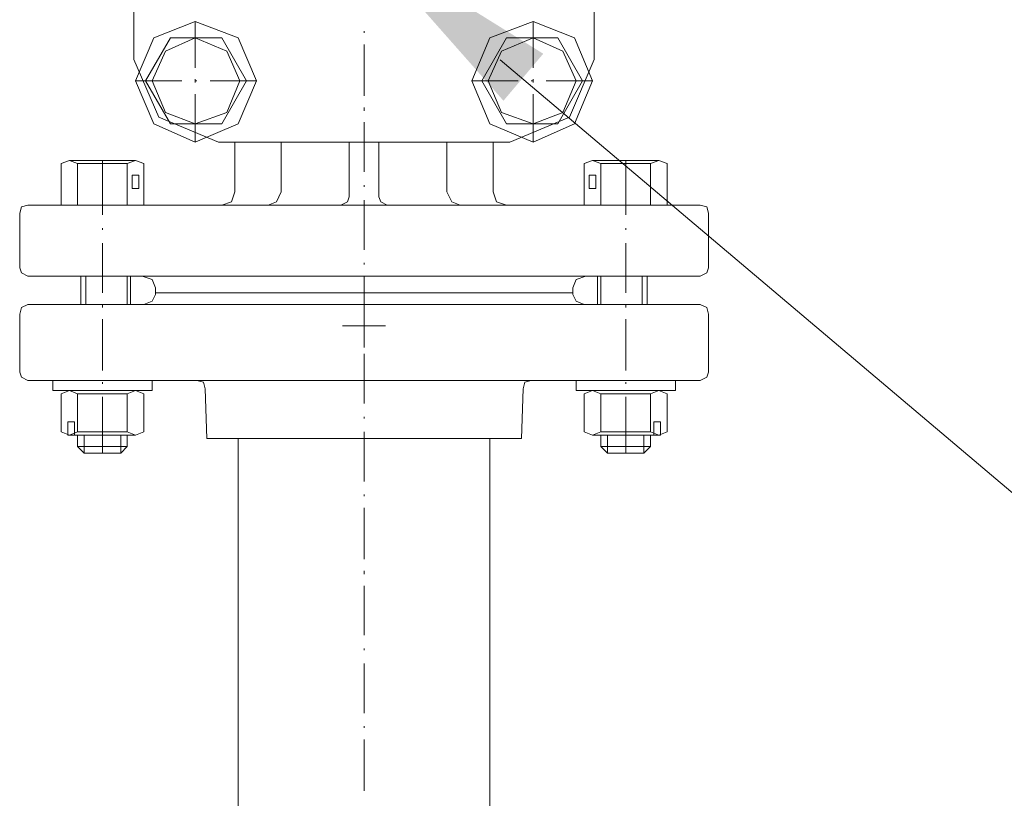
# Model space of a CAD drawing. Extents: x -23500 to 2637, y 21242 to 29547.
# Tile 67 of 121: x -8377 to -8082, y 25625 to 25859. Entities that reach past the tile are written whole.
import ezdxf

# ---------------------------------------------------------------- set-up
doc = ezdxf.new("R2010")
doc.units = 0
doc.header["$LTSCALE"] = 25
doc.layers.get('0').update_dxf_attribs({"linetype": 'CONTINUOUS', "lineweight": 13})

msp = doc.modelspace()

# ---------------------------------------------------------------- hatches: boundary and pattern name
h = msp.add_hatch(color=7)
h.dxf.hatch_style = 2
h.paths.add_polyline_path([(-8273.931, 25881.962), (-8219.94, 25848.369), (-8231.849, 25834.291)])

# ---------------------------------------------------------------- linework, layer by layer
at = {"color": 7, "lineweight": 9}
msp.add_lwpolyline([(-8232.87, 25846.515), (-7707.751, 25402.406), (-7610.353, 25402.406)], dxfattribs=at)
for points in [[(-8342.466, 25934.413), (-8342.466, 25934.413), (-8342.466, 25846.666), (-8342.466, 25846.666)], [(-8204.664, 25846.666), (-8204.664, 25846.666), (-8204.664, 25934.413), (-8204.664, 25934.413)], [(-8324.137, 25844.194), (-8324.137, 25844.194), (-8324.137, 25858.07), (-8324.137, 25858.07)], [(-8223.006, 25844.194), (-8223.006, 25844.194), (-8223.006, 25858.07), (-8223.006, 25858.07)], [(-8273.565, 25854.601), (-8273.565, 25854.601), (-8273.565, 25855.093), (-8273.565, 25855.093)], [(-8273.565, 25835.767), (-8273.565, 25835.767), (-8273.565, 25851.132), (-8273.565, 25851.132)], [(-8328.098, 25840.233), (-8328.098, 25840.233), (-8341.974, 25840.233), (-8341.974, 25840.233)], [(-8324.137, 25839.728), (-8324.137, 25839.728), (-8324.137, 25840.725), (-8324.137, 25840.725)], [(-8323.632, 25840.233), (-8323.632, 25840.233), (-8324.137, 25840.233), (-8324.137, 25840.233)], [(-8305.795, 25840.233), (-8305.795, 25840.233), (-8319.671, 25840.233), (-8319.671, 25840.233)], [(-8227.471, 25840.233), (-8227.471, 25840.233), (-8241.347, 25840.233), (-8241.347, 25840.233)], [(-8223.006, 25840.233), (-8223.006, 25840.233), (-8223.51, 25840.233), (-8223.51, 25840.233)], [(-8223.006, 25839.728), (-8223.006, 25839.728), (-8223.006, 25840.725), (-8223.006, 25840.725)], [(-8205.169, 25840.233), (-8205.169, 25840.233), (-8219.045, 25840.233), (-8219.045, 25840.233)], [(-8324.137, 25821.891), (-8324.137, 25821.891), (-8324.137, 25836.259), (-8324.137, 25836.259)], [(-8223.006, 25821.891), (-8223.006, 25821.891), (-8223.006, 25836.259), (-8223.006, 25836.259)], [(-8273.565, 25831.314), (-8273.565, 25831.314), (-8273.565, 25832.298), (-8273.565, 25832.298)], [(-8273.565, 25812.96), (-8273.565, 25812.96), (-8273.565, 25827.833), (-8273.565, 25827.833)], [(-8317.186, 25821.891), (-8317.186, 25821.891), (-8229.944, 25821.891), (-8229.944, 25821.891)], [(-8312.229, 25821.891), (-8312.229, 25821.891), (-8312.229, 25807.019), (-8312.229, 25807.019)], [(-8298.353, 25821.891), (-8298.353, 25821.891), (-8298.353, 25807.019), (-8298.353, 25807.019)], [(-8278.031, 25821.891), (-8278.031, 25821.891), (-8278.031, 25805.53), (-8278.031, 25805.53)], [(-8269.112, 25821.891), (-8269.112, 25821.891), (-8269.112, 25805.53), (-8269.112, 25805.53)], [(-8248.777, 25821.891), (-8248.777, 25821.891), (-8248.777, 25807.019), (-8248.777, 25807.019)], [(-8234.901, 25821.891), (-8234.901, 25821.891), (-8234.901, 25807.019), (-8234.901, 25807.019)], [(-8361.804, 25816.429), (-8361.804, 25816.429), (-8351.889, 25816.429), (-8351.889, 25816.429)], [(-8351.889, 25816.429), (-8351.889, 25816.429), (-8351.889, 25800.081), (-8351.889, 25800.081)], [(-8341.974, 25816.429), (-8341.974, 25816.429), (-8351.889, 25816.429), (-8351.889, 25816.429)], [(-8205.169, 25816.429), (-8205.169, 25816.429), (-8195.254, 25816.429), (-8195.254, 25816.429)], [(-8195.254, 25816.429), (-8195.254, 25816.429), (-8195.254, 25800.081), (-8195.254, 25800.081)], [(-8185.339, 25816.429), (-8185.339, 25816.429), (-8195.254, 25816.429), (-8195.254, 25816.429)], [(-8364.289, 25803.045), (-8364.289, 25803.045), (-8364.289, 25815.445), (-8364.289, 25815.445)], [(-8344.459, 25803.045), (-8344.459, 25803.045), (-8344.459, 25815.445), (-8344.459, 25815.445)], [(-8339.501, 25803.045), (-8339.501, 25803.045), (-8339.501, 25815.445), (-8339.501, 25815.445)], [(-8207.641, 25803.045), (-8207.641, 25803.045), (-8207.641, 25815.445), (-8207.641, 25815.445)], [(-8187.811, 25815.445), (-8187.811, 25815.445), (-8202.684, 25815.445), (-8202.684, 25815.445)], [(-8202.684, 25803.045), (-8202.684, 25803.045), (-8202.684, 25815.445), (-8202.684, 25815.445)], [(-8187.811, 25803.045), (-8187.811, 25803.045), (-8187.811, 25815.445), (-8187.811, 25815.445)], [(-8182.854, 25803.045), (-8182.854, 25803.045), (-8182.854, 25815.445), (-8182.854, 25815.445)], [(-8273.565, 25808.507), (-8273.565, 25808.507), (-8273.565, 25808.999), (-8273.565, 25808.999)], [(-8273.565, 25789.661), (-8273.565, 25789.661), (-8273.565, 25804.534), (-8273.565, 25804.534)], [(-8374.204, 25803.045), (-8374.204, 25803.045), (-8172.939, 25803.045), (-8172.939, 25803.045)], [(-8351.889, 25803.045), (-8351.889, 25803.045), (-8364.289, 25803.045), (-8364.289, 25803.045)], [(-8351.889, 25803.045), (-8351.889, 25803.045), (-8339.501, 25803.045), (-8339.501, 25803.045)], [(-8195.254, 25803.045), (-8195.254, 25803.045), (-8207.641, 25803.045), (-8207.641, 25803.045)], [(-8195.254, 25803.045), (-8195.254, 25803.045), (-8182.854, 25803.045), (-8182.854, 25803.045)], [(-8376.677, 25800.573), (-8376.677, 25800.573), (-8376.677, 25784.211), (-8376.677, 25784.211)], [(-8170.466, 25800.573), (-8170.466, 25800.573), (-8170.466, 25784.211), (-8170.466, 25784.211)], [(-8351.889, 25796.107), (-8351.889, 25796.107), (-8351.889, 25795.615), (-8351.889, 25795.615)], [(-8195.254, 25796.107), (-8195.254, 25796.107), (-8195.254, 25795.615), (-8195.254, 25795.615)], [(-8351.889, 25791.654), (-8351.889, 25791.654), (-8351.889, 25776.781), (-8351.889, 25776.781)], [(-8195.254, 25791.654), (-8195.254, 25791.654), (-8195.254, 25776.781), (-8195.254, 25776.781)], [(-8273.565, 25785.208), (-8273.565, 25785.208), (-8273.565, 25785.7), (-8273.565, 25785.7)], [(-8374.204, 25781.739), (-8374.204, 25781.739), (-8172.939, 25781.739), (-8172.939, 25781.739)], [(-8358.335, 25773.3), (-8358.335, 25773.3), (-8358.335, 25781.739), (-8358.335, 25781.739)], [(-8356.847, 25773.3), (-8356.847, 25773.3), (-8356.847, 25781.739), (-8356.847, 25781.739)], [(-8344.459, 25773.3), (-8344.459, 25773.3), (-8344.459, 25781.739), (-8344.459, 25781.739)], [(-8343.462, 25773.3), (-8343.462, 25773.3), (-8343.462, 25781.739), (-8343.462, 25781.739)], [(-8273.565, 25766.362), (-8273.565, 25766.362), (-8273.565, 25781.739), (-8273.565, 25781.739)], [(-8203.68, 25773.3), (-8203.68, 25773.3), (-8203.68, 25781.739), (-8203.68, 25781.739)], [(-8202.684, 25773.3), (-8202.684, 25773.3), (-8202.684, 25781.739), (-8202.684, 25781.739)], [(-8190.296, 25773.3), (-8190.296, 25773.3), (-8190.296, 25781.739), (-8190.296, 25781.739)], [(-8188.808, 25773.3), (-8188.808, 25773.3), (-8188.808, 25781.739), (-8188.808, 25781.739)], [(-8336.032, 25778.257), (-8336.032, 25778.257), (-8336.032, 25776.781), (-8336.032, 25776.781)], [(-8336.032, 25778.257), (-8336.032, 25778.257), (-8336.032, 25776.781), (-8336.032, 25776.781)], [(-8211.11, 25778.257), (-8211.11, 25778.257), (-8211.11, 25776.781), (-8211.11, 25776.781)], [(-8336.032, 25776.781), (-8336.032, 25776.781), (-8211.11, 25776.781), (-8211.11, 25776.781)], [(-8336.032, 25776.781), (-8336.032, 25776.781), (-8336.032, 25776.277), (-8336.032, 25776.277)], [(-8331.075, 25776.781), (-8331.075, 25776.781), (-8216.068, 25776.781), (-8216.068, 25776.781)], [(-8211.11, 25776.781), (-8211.11, 25776.781), (-8211.11, 25776.277), (-8211.11, 25776.277)], [(-8374.204, 25773.3), (-8374.204, 25773.3), (-8172.939, 25773.3), (-8172.939, 25773.3)], [(-8351.889, 25773.3), (-8351.889, 25773.3), (-8351.889, 25772.316), (-8351.889, 25772.316)], [(-8273.565, 25773.3), (-8273.565, 25773.3), (-8273.565, 25760.42), (-8273.565, 25760.42)], [(-8195.254, 25773.3), (-8195.254, 25773.3), (-8195.254, 25772.316), (-8195.254, 25772.316)], [(-8376.677, 25752.99), (-8376.677, 25752.99), (-8376.677, 25770.335), (-8376.677, 25770.335)], [(-8351.889, 25768.847), (-8351.889, 25768.847), (-8351.889, 25753.482), (-8351.889, 25753.482)], [(-8195.254, 25768.847), (-8195.254, 25768.847), (-8195.254, 25753.482), (-8195.254, 25753.482)], [(-8170.466, 25752.99), (-8170.466, 25752.99), (-8170.466, 25770.335), (-8170.466, 25770.335)], [(-8267.132, 25766.866), (-8267.132, 25766.866), (-8280.011, 25766.866), (-8280.011, 25766.866)], [(-8273.565, 25761.909), (-8273.565, 25761.909), (-8273.565, 25762.905), (-8273.565, 25762.905)], [(-8273.565, 25743.567), (-8273.565, 25743.567), (-8273.565, 25758.44), (-8273.565, 25758.44)], [(-8374.204, 25750.505), (-8374.204, 25750.505), (-8172.939, 25750.505), (-8172.939, 25750.505)], [(-8351.889, 25750.013), (-8351.889, 25750.013), (-8351.889, 25749.521), (-8351.889, 25749.521)], [(-8320.655, 25733.16), (-8320.655, 25733.16), (-8321.16, 25748.033), (-8321.16, 25748.033)], [(-8226.475, 25733.16), (-8226.475, 25733.16), (-8225.983, 25748.033), (-8225.983, 25748.033)], [(-8195.254, 25750.013), (-8195.254, 25750.013), (-8195.254, 25749.521), (-8195.254, 25749.521)], [(-8364.289, 25746.544), (-8364.289, 25746.544), (-8364.289, 25735.141), (-8364.289, 25735.141)], [(-8359.332, 25746.544), (-8359.332, 25746.544), (-8359.332, 25735.141), (-8359.332, 25735.141)], [(-8344.459, 25746.544), (-8344.459, 25746.544), (-8359.332, 25746.544), (-8359.332, 25746.544)], [(-8351.889, 25745.548), (-8351.889, 25745.548), (-8351.889, 25728.695), (-8351.889, 25728.695)], [(-8344.459, 25746.544), (-8344.459, 25746.544), (-8344.459, 25735.141), (-8344.459, 25735.141)], [(-8339.501, 25746.544), (-8339.501, 25746.544), (-8339.501, 25735.141), (-8339.501, 25735.141)], [(-8207.641, 25746.544), (-8207.641, 25746.544), (-8207.641, 25735.141), (-8207.641, 25735.141)], [(-8202.684, 25746.544), (-8202.684, 25746.544), (-8202.684, 25735.141), (-8202.684, 25735.141)], [(-8187.811, 25746.544), (-8187.811, 25746.544), (-8202.684, 25746.544), (-8202.684, 25746.544)], [(-8195.254, 25745.548), (-8195.254, 25745.548), (-8195.254, 25728.695), (-8195.254, 25728.695)], [(-8187.811, 25746.544), (-8187.811, 25746.544), (-8187.811, 25735.141), (-8187.811, 25735.141)], [(-8182.854, 25746.544), (-8182.854, 25746.544), (-8182.854, 25735.141), (-8182.854, 25735.141)], [(-8273.565, 25739.102), (-8273.565, 25739.102), (-8273.565, 25739.606), (-8273.565, 25739.606)], [(-8361.804, 25734.144), (-8361.804, 25734.144), (-8351.889, 25734.144), (-8351.889, 25734.144)], [(-8359.332, 25735.141), (-8359.332, 25735.141), (-8344.459, 25735.141), (-8344.459, 25735.141)], [(-8341.974, 25734.144), (-8341.974, 25734.144), (-8351.889, 25734.144), (-8351.889, 25734.144)], [(-8346.44, 25734.144), (-8346.44, 25734.144), (-8346.44, 25728.695), (-8346.44, 25728.695)], [(-8320.655, 25733.16), (-8320.655, 25733.16), (-8226.475, 25733.16), (-8226.475, 25733.16)], [(-8311.245, 25733.16), (-8311.245, 25733.16), (-8311.245, 23063.284), (-8311.245, 23063.284)], [(-8273.565, 25720.268), (-8273.565, 25720.268), (-8273.565, 25735.141), (-8273.565, 25735.141)], [(-8235.898, 23063.284), (-8235.898, 23063.284), (-8235.898, 25733.16), (-8235.898, 25733.16)], [(-8205.169, 25734.144), (-8205.169, 25734.144), (-8195.254, 25734.144), (-8195.254, 25734.144)], [(-8202.684, 25735.141), (-8202.684, 25735.141), (-8187.811, 25735.141), (-8187.811, 25735.141)], [(-8200.703, 25734.144), (-8200.703, 25734.144), (-8200.703, 25728.695), (-8200.703, 25728.695)], [(-8185.339, 25734.144), (-8185.339, 25734.144), (-8195.254, 25734.144), (-8195.254, 25734.144)], [(-8344.459, 25730.675), (-8344.459, 25730.675), (-8359.332, 25730.675), (-8359.332, 25730.675)], [(-8202.684, 25730.675), (-8202.684, 25730.675), (-8187.811, 25730.675), (-8187.811, 25730.675)], [(-8273.565, 25715.803), (-8273.565, 25715.803), (-8273.565, 25716.307), (-8273.565, 25716.307)], [(-8273.565, 25696.969), (-8273.565, 25696.969), (-8273.565, 25712.334), (-8273.565, 25712.334)], [(-8273.565, 25692.503), (-8273.565, 25692.503), (-8273.565, 25693.5), (-8273.565, 25693.5)], [(-8273.565, 25674.174), (-8273.565, 25674.174), (-8273.565, 25689.034), (-8273.565, 25689.034)], [(-8273.565, 25669.709), (-8273.565, 25669.709), (-8273.565, 25670.201), (-8273.565, 25670.201)], [(-8273.565, 25650.875), (-8273.565, 25650.875), (-8273.565, 25665.748), (-8273.565, 25665.748)], [(-8273.565, 25646.41), (-8273.565, 25646.41), (-8273.565, 25646.902), (-8273.565, 25646.902)], [(-8273.565, 25627.576), (-8273.565, 25627.576), (-8273.565, 25642.941), (-8273.565, 25642.941)]]:
    msp.add_open_spline(points, degree=3, dxfattribs=at)
for points, knots in [([(-8305.795, 25840.233), (-8305.795, 25840.233), (-8311.245, 25853.112), (-8311.245, 25853.112), (-8311.245, 25853.112), (-8324.137, 25858.07), (-8324.137, 25858.07), (-8324.137, 25858.07), (-8336.524, 25853.112), (-8336.524, 25853.112), (-8336.524, 25853.112), (-8341.974, 25840.233), (-8341.974, 25840.233), (-8341.974, 25840.233), (-8336.524, 25827.341), (-8336.524, 25827.341), (-8336.524, 25827.341), (-8324.137, 25821.891), (-8324.137, 25821.891), (-8324.137, 25821.891), (-8311.245, 25827.341), (-8311.245, 25827.341), (-8311.245, 25827.341), (-8305.795, 25840.233), (-8305.795, 25840.233), (-8305.795, 25840.233), (-8305.795, 25840.233), (-8305.795, 25840.233)], [0, 0, 0, 0, 1, 1, 1, 2, 2, 2, 3, 3, 3, 4, 4, 4, 5, 5, 5, 6, 6, 6, 7, 7, 7, 8, 8, 8, 9, 9, 9, 9]), ([(-8205.169, 25840.233), (-8205.169, 25840.233), (-8210.618, 25853.112), (-8210.618, 25853.112), (-8210.618, 25853.112), (-8223.006, 25858.07), (-8223.006, 25858.07), (-8223.006, 25858.07), (-8235.898, 25853.112), (-8235.898, 25853.112), (-8235.898, 25853.112), (-8241.347, 25840.233), (-8241.347, 25840.233), (-8241.347, 25840.233), (-8235.898, 25827.341), (-8235.898, 25827.341), (-8235.898, 25827.341), (-8223.006, 25821.891), (-8223.006, 25821.891), (-8223.006, 25821.891), (-8210.618, 25827.341), (-8210.618, 25827.341), (-8210.618, 25827.341), (-8205.169, 25840.233), (-8205.169, 25840.233), (-8205.169, 25840.233), (-8205.169, 25840.233), (-8205.169, 25840.233)], [0, 0, 0, 0, 1, 1, 1, 2, 2, 2, 3, 3, 3, 4, 4, 4, 5, 5, 5, 6, 6, 6, 7, 7, 7, 8, 8, 8, 9, 9, 9, 9]), ([(-8339.009, 25840.233), (-8339.009, 25840.233), (-8331.567, 25827.341), (-8331.567, 25827.341), (-8331.567, 25827.341), (-8316.202, 25827.341), (-8316.202, 25827.341), (-8316.202, 25827.341), (-8308.772, 25840.233), (-8308.772, 25840.233), (-8308.772, 25840.233), (-8316.202, 25853.112), (-8316.202, 25853.112), (-8316.202, 25853.112), (-8331.567, 25853.112), (-8331.567, 25853.112), (-8331.567, 25853.112), (-8339.009, 25840.233), (-8339.009, 25840.233), (-8339.009, 25840.233), (-8339.009, 25840.233), (-8339.009, 25840.233)], [0, 0, 0, 0, 1, 1, 1, 2, 2, 2, 3, 3, 3, 4, 4, 4, 5, 5, 5, 6, 6, 6, 7, 7, 7, 7]), ([(-8310.753, 25840.233), (-8310.753, 25840.233), (-8314.714, 25849.151), (-8314.714, 25849.151), (-8314.714, 25849.151), (-8324.137, 25853.112), (-8324.137, 25853.112), (-8324.137, 25853.112), (-8333.055, 25849.151), (-8333.055, 25849.151), (-8333.055, 25849.151), (-8337.016, 25840.233), (-8337.016, 25840.233), (-8337.016, 25840.233), (-8333.055, 25830.81), (-8333.055, 25830.81), (-8333.055, 25830.81), (-8324.137, 25827.341), (-8324.137, 25827.341), (-8324.137, 25827.341), (-8314.714, 25830.81), (-8314.714, 25830.81), (-8314.714, 25830.81), (-8310.753, 25840.233), (-8310.753, 25840.233), (-8310.753, 25840.233), (-8310.753, 25840.233), (-8310.753, 25840.233)], [0, 0, 0, 0, 1, 1, 1, 2, 2, 2, 3, 3, 3, 4, 4, 4, 5, 5, 5, 6, 6, 6, 7, 7, 7, 8, 8, 8, 9, 9, 9, 9]), ([(-8238.37, 25840.233), (-8238.37, 25840.233), (-8230.94, 25827.341), (-8230.94, 25827.341), (-8230.94, 25827.341), (-8215.576, 25827.341), (-8215.576, 25827.341), (-8215.576, 25827.341), (-8208.146, 25840.233), (-8208.146, 25840.233), (-8208.146, 25840.233), (-8215.576, 25853.112), (-8215.576, 25853.112), (-8215.576, 25853.112), (-8230.94, 25853.112), (-8230.94, 25853.112), (-8230.94, 25853.112), (-8238.37, 25840.233), (-8238.37, 25840.233), (-8238.37, 25840.233), (-8238.37, 25840.233), (-8238.37, 25840.233)], [0, 0, 0, 0, 1, 1, 1, 2, 2, 2, 3, 3, 3, 4, 4, 4, 5, 5, 5, 6, 6, 6, 7, 7, 7, 7]), ([(-8210.126, 25840.233), (-8210.126, 25840.233), (-8214.087, 25849.151), (-8214.087, 25849.151), (-8214.087, 25849.151), (-8223.006, 25853.112), (-8223.006, 25853.112), (-8223.006, 25853.112), (-8232.429, 25849.151), (-8232.429, 25849.151), (-8232.429, 25849.151), (-8236.39, 25840.233), (-8236.39, 25840.233), (-8236.39, 25840.233), (-8232.429, 25830.81), (-8232.429, 25830.81), (-8232.429, 25830.81), (-8223.006, 25827.341), (-8223.006, 25827.341), (-8223.006, 25827.341), (-8214.087, 25830.81), (-8214.087, 25830.81), (-8214.087, 25830.81), (-8210.126, 25840.233), (-8210.126, 25840.233), (-8210.126, 25840.233), (-8210.126, 25840.233), (-8210.126, 25840.233)], [0, 0, 0, 0, 1, 1, 1, 2, 2, 2, 3, 3, 3, 4, 4, 4, 5, 5, 5, 6, 6, 6, 7, 7, 7, 8, 8, 8, 9, 9, 9, 9]), ([(-8342.466, 25846.666), (-8342.466, 25846.666), (-8335.036, 25829.321), (-8335.036, 25829.321), (-8335.036, 25829.321), (-8317.186, 25821.891), (-8317.186, 25821.891)], [0, 0, 0, 0, 1, 1, 1, 2, 2, 2, 2]), ([(-8229.944, 25821.891), (-8229.944, 25821.891), (-8212.107, 25829.321), (-8212.107, 25829.321), (-8212.107, 25829.321), (-8204.664, 25846.666), (-8204.664, 25846.666)], [0, 0, 0, 0, 1, 1, 1, 2, 2, 2, 2]), ([(-8359.332, 25815.445), (-8359.332, 25815.445), (-8361.804, 25816.429), (-8361.804, 25816.429), (-8361.804, 25816.429), (-8364.289, 25815.445), (-8364.289, 25815.445)], [0, 0, 0, 0, 1, 1, 1, 2, 2, 2, 2]), ([(-8339.501, 25815.445), (-8339.501, 25815.445), (-8341.974, 25816.429), (-8341.974, 25816.429), (-8341.974, 25816.429), (-8344.459, 25815.445), (-8344.459, 25815.445)], [0, 0, 0, 0, 1, 1, 1, 2, 2, 2, 2]), ([(-8202.684, 25815.445), (-8202.684, 25815.445), (-8205.169, 25816.429), (-8205.169, 25816.429), (-8205.169, 25816.429), (-8207.641, 25815.445), (-8207.641, 25815.445)], [0, 0, 0, 0, 1, 1, 1, 2, 2, 2, 2]), ([(-8182.854, 25815.445), (-8182.854, 25815.445), (-8185.339, 25816.429), (-8185.339, 25816.429), (-8185.339, 25816.429), (-8187.811, 25815.445), (-8187.811, 25815.445)], [0, 0, 0, 0, 1, 1, 1, 2, 2, 2, 2]), ([(-8344.459, 25815.445), (-8344.459, 25815.445), (-8359.332, 25815.445), (-8359.332, 25815.445), (-8359.332, 25815.445), (-8359.332, 25803.045), (-8359.332, 25803.045)], [0, 0, 0, 0, 1, 1, 1, 2, 2, 2, 2]), ([(-8342.971, 25808.015), (-8342.971, 25808.015), (-8340.986, 25808.015), (-8340.986, 25808.015), (-8340.986, 25808.015), (-8340.986, 25811.981), (-8340.986, 25811.981), (-8340.986, 25811.981), (-8342.971, 25811.981), (-8342.971, 25811.981), (-8342.971, 25811.981), (-8342.971, 25808.015), (-8342.971, 25808.015)], [0, 0, 0, 0, 1, 1, 1, 2, 2, 2, 3, 3, 3, 4, 4, 4, 4]), ([(-8204.172, 25808.015), (-8204.172, 25808.015), (-8206.157, 25808.015), (-8206.157, 25808.015), (-8206.157, 25808.015), (-8206.157, 25811.981), (-8206.157, 25811.981), (-8206.157, 25811.981), (-8204.172, 25811.981), (-8204.172, 25811.981), (-8204.172, 25811.981), (-8204.172, 25808.015), (-8204.172, 25808.015)], [0, 0, 0, 0, 1, 1, 1, 2, 2, 2, 3, 3, 3, 4, 4, 4, 4]), ([(-8316.202, 25803.045), (-8316.202, 25803.045), (-8313.225, 25804.042), (-8313.225, 25804.042), (-8313.225, 25804.042), (-8312.229, 25807.019), (-8312.229, 25807.019)], [0, 0, 0, 0, 1, 1, 1, 2, 2, 2, 2]), ([(-8302.326, 25803.045), (-8302.326, 25803.045), (-8299.841, 25804.042), (-8299.841, 25804.042), (-8299.841, 25804.042), (-8298.353, 25807.019), (-8298.353, 25807.019)], [0, 0, 0, 0, 1, 1, 1, 2, 2, 2, 2]), ([(-8248.777, 25807.019), (-8248.777, 25807.019), (-8247.302, 25804.042), (-8247.302, 25804.042), (-8247.302, 25804.042), (-8244.816, 25803.045), (-8244.816, 25803.045)], [0, 0, 0, 0, 1, 1, 1, 2, 2, 2, 2]), ([(-8234.901, 25807.019), (-8234.901, 25807.019), (-8233.917, 25804.042), (-8233.917, 25804.042), (-8233.917, 25804.042), (-8230.94, 25803.045), (-8230.94, 25803.045)], [0, 0, 0, 0, 1, 1, 1, 2, 2, 2, 2]), ([(-8280.516, 25803.045), (-8280.516, 25803.045), (-8278.535, 25804.042), (-8278.535, 25804.042), (-8278.535, 25804.042), (-8278.031, 25805.53), (-8278.031, 25805.53)], [0, 0, 0, 0, 1, 1, 1, 2, 2, 2, 2]), ([(-8269.112, 25805.53), (-8269.112, 25805.53), (-8268.608, 25804.042), (-8268.608, 25804.042), (-8268.608, 25804.042), (-8266.627, 25803.045), (-8266.627, 25803.045)], [0, 0, 0, 0, 1, 1, 1, 2, 2, 2, 2]), ([(-8374.204, 25803.045), (-8374.204, 25803.045), (-8376.185, 25802.553), (-8376.185, 25802.553), (-8376.185, 25802.553), (-8376.677, 25800.573), (-8376.677, 25800.573)], [0, 0, 0, 0, 1, 1, 1, 2, 2, 2, 2]), ([(-8170.466, 25800.573), (-8170.466, 25800.573), (-8170.958, 25802.553), (-8170.958, 25802.553), (-8170.958, 25802.553), (-8172.939, 25803.045), (-8172.939, 25803.045)], [0, 0, 0, 0, 1, 1, 1, 2, 2, 2, 2]), ([(-8376.677, 25784.211), (-8376.677, 25784.211), (-8376.185, 25782.723), (-8376.185, 25782.723), (-8376.185, 25782.723), (-8374.204, 25781.739), (-8374.204, 25781.739)], [0, 0, 0, 0, 1, 1, 1, 2, 2, 2, 2]), ([(-8172.939, 25781.739), (-8172.939, 25781.739), (-8170.958, 25782.723), (-8170.958, 25782.723), (-8170.958, 25782.723), (-8170.466, 25784.211), (-8170.466, 25784.211)], [0, 0, 0, 0, 1, 1, 1, 2, 2, 2, 2]), ([(-8336.032, 25778.257), (-8336.032, 25778.257), (-8337.016, 25780.742), (-8337.016, 25780.742), (-8337.016, 25780.742), (-8339.993, 25781.739), (-8339.993, 25781.739)], [0, 0, 0, 0, 1, 1, 1, 2, 2, 2, 2]), ([(-8207.149, 25781.739), (-8207.149, 25781.739), (-8210.126, 25780.742), (-8210.126, 25780.742), (-8210.126, 25780.742), (-8211.11, 25778.257), (-8211.11, 25778.257)], [0, 0, 0, 0, 1, 1, 1, 2, 2, 2, 2]), ([(-8339.501, 25773.3), (-8339.501, 25773.3), (-8337.016, 25774.296), (-8337.016, 25774.296), (-8337.016, 25774.296), (-8336.032, 25776.277), (-8336.032, 25776.277)], [0, 0, 0, 0, 1, 1, 1, 2, 2, 2, 2]), ([(-8336.032, 25776.781), (-8336.032, 25776.781), (-8211.11, 25776.781), (-8211.11, 25776.781), (-8211.11, 25776.781), (-8336.032, 25776.781), (-8336.032, 25776.781), (-8336.032, 25776.781), (-8336.032, 25776.781), (-8336.032, 25776.781)], [0, 0, 0, 0, 1, 1, 1, 2, 2, 2, 3, 3, 3, 3]), ([(-8211.11, 25776.277), (-8211.11, 25776.277), (-8210.126, 25774.296), (-8210.126, 25774.296), (-8210.126, 25774.296), (-8207.641, 25773.3), (-8207.641, 25773.3)], [0, 0, 0, 0, 1, 1, 1, 2, 2, 2, 2]), ([(-8374.204, 25773.3), (-8374.204, 25773.3), (-8376.185, 25772.316), (-8376.185, 25772.316), (-8376.185, 25772.316), (-8376.677, 25770.335), (-8376.677, 25770.335)], [0, 0, 0, 0, 1, 1, 1, 2, 2, 2, 2]), ([(-8170.466, 25770.335), (-8170.466, 25770.335), (-8170.958, 25772.316), (-8170.958, 25772.316), (-8170.958, 25772.316), (-8172.939, 25773.3), (-8172.939, 25773.3)], [0, 0, 0, 0, 1, 1, 1, 2, 2, 2, 2]), ([(-8376.677, 25752.99), (-8376.677, 25752.99), (-8376.185, 25751.502), (-8376.185, 25751.502), (-8376.185, 25751.502), (-8374.204, 25750.505), (-8374.204, 25750.505)], [0, 0, 0, 0, 1, 1, 1, 2, 2, 2, 2]), ([(-8172.939, 25750.505), (-8172.939, 25750.505), (-8170.958, 25751.502), (-8170.958, 25751.502), (-8170.958, 25751.502), (-8170.466, 25752.99), (-8170.466, 25752.99)], [0, 0, 0, 0, 1, 1, 1, 2, 2, 2, 2]), ([(-8337.016, 25747.528), (-8337.016, 25747.528), (-8366.764, 25747.528), (-8366.764, 25747.528), (-8366.764, 25747.528), (-8366.764, 25750.503), (-8366.764, 25750.503), (-8366.764, 25750.503), (-8337.016, 25750.503), (-8337.016, 25750.503), (-8337.016, 25750.503), (-8337.016, 25747.528), (-8337.016, 25747.528)], [0, 0, 0, 0, 1, 1, 1, 2, 2, 2, 3, 3, 3, 4, 4, 4, 4]), ([(-8321.16, 25748.033), (-8321.16, 25748.033), (-8321.652, 25750.013), (-8321.652, 25750.013), (-8321.652, 25750.013), (-8323.632, 25750.505), (-8323.632, 25750.505)], [0, 0, 0, 0, 1, 1, 1, 2, 2, 2, 2]), ([(-8223.51, 25750.505), (-8223.51, 25750.505), (-8225.491, 25750.013), (-8225.491, 25750.013), (-8225.491, 25750.013), (-8225.983, 25748.033), (-8225.983, 25748.033)], [0, 0, 0, 0, 1, 1, 1, 2, 2, 2, 2]), ([(-8210.126, 25747.528), (-8210.126, 25747.528), (-8180.384, 25747.528), (-8180.384, 25747.528), (-8180.384, 25747.528), (-8180.384, 25750.503), (-8180.384, 25750.503), (-8180.384, 25750.503), (-8210.126, 25750.503), (-8210.126, 25750.503), (-8210.126, 25750.503), (-8210.126, 25747.528), (-8210.126, 25747.528)], [0, 0, 0, 0, 1, 1, 1, 2, 2, 2, 3, 3, 3, 4, 4, 4, 4]), ([(-8359.332, 25746.544), (-8359.332, 25746.544), (-8361.804, 25747.528), (-8361.804, 25747.528), (-8361.804, 25747.528), (-8364.289, 25746.544), (-8364.289, 25746.544)], [0, 0, 0, 0, 1, 1, 1, 2, 2, 2, 2]), ([(-8339.501, 25746.544), (-8339.501, 25746.544), (-8341.974, 25747.528), (-8341.974, 25747.528), (-8341.974, 25747.528), (-8344.459, 25746.544), (-8344.459, 25746.544)], [0, 0, 0, 0, 1, 1, 1, 2, 2, 2, 2]), ([(-8202.684, 25746.544), (-8202.684, 25746.544), (-8205.169, 25747.528), (-8205.169, 25747.528), (-8205.169, 25747.528), (-8207.641, 25746.544), (-8207.641, 25746.544)], [0, 0, 0, 0, 1, 1, 1, 2, 2, 2, 2]), ([(-8182.854, 25746.544), (-8182.854, 25746.544), (-8185.339, 25747.528), (-8185.339, 25747.528), (-8185.339, 25747.528), (-8187.811, 25746.544), (-8187.811, 25746.544)], [0, 0, 0, 0, 1, 1, 1, 2, 2, 2, 2]), ([(-8360.316, 25738.118), (-8360.316, 25738.118), (-8362.3, 25738.118), (-8362.3, 25738.118), (-8362.3, 25738.118), (-8362.3, 25734.152), (-8362.3, 25734.152), (-8362.3, 25734.152), (-8360.316, 25734.152), (-8360.316, 25734.152), (-8360.316, 25734.152), (-8360.316, 25738.118), (-8360.316, 25738.118)], [0, 0, 0, 0, 1, 1, 1, 2, 2, 2, 3, 3, 3, 4, 4, 4, 4]), ([(-8186.827, 25738.118), (-8186.827, 25738.118), (-8184.846, 25738.118), (-8184.846, 25738.118), (-8184.846, 25738.118), (-8184.846, 25734.152), (-8184.846, 25734.152), (-8184.846, 25734.152), (-8186.827, 25734.152), (-8186.827, 25734.152), (-8186.827, 25734.152), (-8186.827, 25738.118), (-8186.827, 25738.118)], [0, 0, 0, 0, 1, 1, 1, 2, 2, 2, 3, 3, 3, 4, 4, 4, 4]), ([(-8364.289, 25735.141), (-8364.289, 25735.141), (-8361.804, 25734.144), (-8361.804, 25734.144), (-8361.804, 25734.144), (-8359.332, 25735.141), (-8359.332, 25735.141)], [0, 0, 0, 0, 1, 1, 1, 2, 2, 2, 2]), ([(-8357.339, 25734.144), (-8357.339, 25734.144), (-8357.339, 25728.695), (-8357.339, 25728.695), (-8357.339, 25728.695), (-8359.332, 25730.675), (-8359.332, 25730.675), (-8359.332, 25730.675), (-8359.332, 25734.144), (-8359.332, 25734.144)], [0, 0, 0, 0, 1, 1, 1, 2, 2, 2, 3, 3, 3, 3]), ([(-8357.339, 25728.695), (-8357.339, 25728.695), (-8346.44, 25728.695), (-8346.44, 25728.695), (-8346.44, 25728.695), (-8344.459, 25730.675), (-8344.459, 25730.675), (-8344.459, 25730.675), (-8344.459, 25734.144), (-8344.459, 25734.144)], [0, 0, 0, 0, 1, 1, 1, 2, 2, 2, 3, 3, 3, 3]), ([(-8344.459, 25735.141), (-8344.459, 25735.141), (-8341.974, 25734.144), (-8341.974, 25734.144), (-8341.974, 25734.144), (-8339.501, 25735.141), (-8339.501, 25735.141)], [0, 0, 0, 0, 1, 1, 1, 2, 2, 2, 2]), ([(-8207.641, 25735.141), (-8207.641, 25735.141), (-8205.169, 25734.144), (-8205.169, 25734.144), (-8205.169, 25734.144), (-8202.684, 25735.141), (-8202.684, 25735.141)], [0, 0, 0, 0, 1, 1, 1, 2, 2, 2, 2]), ([(-8189.792, 25728.695), (-8189.792, 25728.695), (-8200.703, 25728.695), (-8200.703, 25728.695), (-8200.703, 25728.695), (-8202.684, 25730.675), (-8202.684, 25730.675), (-8202.684, 25730.675), (-8202.684, 25734.144), (-8202.684, 25734.144)], [0, 0, 0, 0, 1, 1, 1, 2, 2, 2, 3, 3, 3, 3]), ([(-8189.792, 25734.144), (-8189.792, 25734.144), (-8189.792, 25728.695), (-8189.792, 25728.695), (-8189.792, 25728.695), (-8187.811, 25730.675), (-8187.811, 25730.675), (-8187.811, 25730.675), (-8187.811, 25734.144), (-8187.811, 25734.144)], [0, 0, 0, 0, 1, 1, 1, 2, 2, 2, 3, 3, 3, 3]), ([(-8187.811, 25735.141), (-8187.811, 25735.141), (-8185.339, 25734.144), (-8185.339, 25734.144), (-8185.339, 25734.144), (-8182.854, 25735.141), (-8182.854, 25735.141)], [0, 0, 0, 0, 1, 1, 1, 2, 2, 2, 2])]:
    msp.add_open_spline(points, degree=3, knots=knots, dxfattribs=at)

doc.saveas('drawing.dxf')
